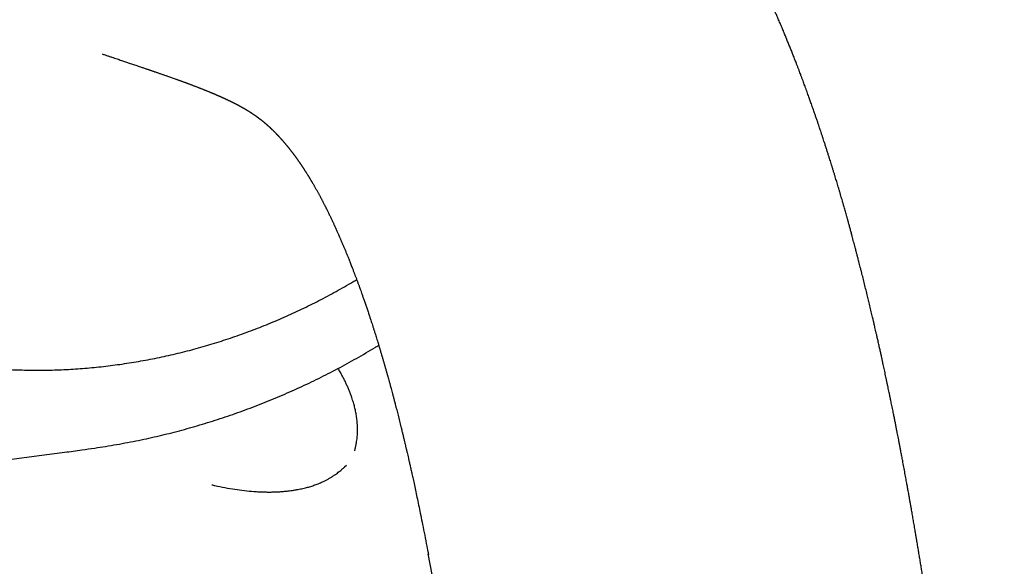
# Model space of a CAD drawing. Header units: millimetres. Extents: x 8 to 1080, y 12 to 906.
# Tile 33 of 76: x 714 to 745, y 473 to 490. Entities that reach past the tile are written whole.
import ezdxf

# ---------------------------------------------------------------- set-up
doc = ezdxf.new("R2010")
doc.units = ezdxf.units.MM

msp = doc.modelspace()

# ---------------------------------------------------------------- linework, layer by layer
at = {"color": 7, "linetype": 'Continuous', "lineweight": 30}
for p, q in [((724.293, 476.266), (724.312, 476.346)), ((723.975, 475.763), (724.034, 475.817))]:
    msp.add_line(p, q, dxfattribs=at)
for points, knots in [([(734.829, 498.442), (734.834, 498.496), (734.846, 498.651), (734.863, 498.908), (734.879, 499.212), (734.89, 499.516), (734.897, 499.82), (734.899, 500.124), (734.896, 500.427), (734.889, 500.729), (734.877, 501.031), (734.861, 501.333), (734.84, 501.634), (734.815, 501.934), (734.785, 502.233), (734.75, 502.531), (734.711, 502.829), (734.668, 503.125), (734.619, 503.42), (734.567, 503.714), (734.51, 504.007), (734.448, 504.298), (734.382, 504.588), (734.312, 504.877), (734.237, 505.164), (734.157, 505.449), (734.074, 505.733), (733.986, 506.015), (733.893, 506.295), (733.796, 506.573), (733.695, 506.85), (733.59, 507.124), (733.48, 507.396), (733.367, 507.666), (733.249, 507.934), (733.126, 508.2), (733, 508.463), (732.869, 508.724), (732.735, 508.983), (732.596, 509.239), (732.454, 509.492), (732.307, 509.743), (732.157, 509.991), (732.002, 510.236), (731.844, 510.479), (731.682, 510.718), (731.516, 510.955), (731.346, 511.189), (731.172, 511.419), (730.995, 511.647), (730.815, 511.871), (730.63, 512.092), (730.442, 512.31), (730.251, 512.525), (730.056, 512.736), (729.858, 512.944), (729.656, 513.148), (729.451, 513.349), (729.243, 513.546), (729.032, 513.74), (728.817, 513.93), (728.6, 514.116), (728.379, 514.299), (728.155, 514.478), (727.929, 514.653), (727.699, 514.824), (727.467, 514.991), (727.231, 515.154), (726.994, 515.314), (726.753, 515.469), (726.51, 515.62), (726.264, 515.767), (726.016, 515.91), (725.765, 516.049), (725.512, 516.183), (725.256, 516.314), (724.999, 516.44), (724.739, 516.562), (724.477, 516.679), (724.213, 516.792), (723.947, 516.901), (723.679, 517.005), (723.409, 517.105), (723.137, 517.2), (722.864, 517.291), (722.588, 517.378), (722.312, 517.46), (722.033, 517.537), (721.753, 517.61), (721.472, 517.678), (721.189, 517.742), (720.905, 517.801), (720.62, 517.855), (720.334, 517.905), (720.047, 517.95), (719.758, 517.991), (719.469, 518.026), (719.178, 518.057), (718.887, 518.084), (718.596, 518.106), (718.303, 518.123), (718.01, 518.135), (717.716, 518.143), (717.422, 518.146), (717.128, 518.144), (716.833, 518.137), (716.538, 518.126), (716.243, 518.11), (715.948, 518.09), (715.652, 518.064), (715.357, 518.034), (715.062, 518), (714.767, 517.96), (714.472, 517.916), (714.178, 517.868), (713.884, 517.814), (713.59, 517.756), (713.297, 517.694), (713.004, 517.627), (712.713, 517.555), (712.422, 517.479), (712.131, 517.398), (711.842, 517.312), (711.553, 517.222), (711.266, 517.128), (710.98, 517.029), (710.695, 516.926), (710.411, 516.818), (710.128, 516.706), (709.847, 516.59), (709.567, 516.469), (709.288, 516.344), (709.012, 516.214), (708.736, 516.081), (708.463, 515.943), (708.191, 515.801), (707.921, 515.654), (707.653, 515.504), (707.387, 515.35), (707.123, 515.191), (706.861, 515.029), (706.601, 514.862), (706.344, 514.692), (706.088, 514.518), (705.835, 514.34), (705.585, 514.158), (705.337, 513.972), (705.091, 513.783), (704.848, 513.59), (704.607, 513.393), (704.37, 513.193), (704.135, 512.989), (703.902, 512.782), (703.673, 512.571), (703.446, 512.357), (703.223, 512.14), (703.002, 511.92), (702.785, 511.696), (702.571, 511.469), (702.36, 511.239), (702.152, 511.005), (701.947, 510.769), (701.746, 510.53), (701.548, 510.288), (701.353, 510.043), (701.162, 509.796), (700.974, 509.546), (700.79, 509.293), (700.61, 509.037), (700.433, 508.779), (700.26, 508.519), (700.091, 508.256), (699.925, 507.99), (699.763, 507.723), (699.605, 507.453), (699.451, 507.181), (699.301, 506.907), (699.155, 506.631), (699.013, 506.353), (698.875, 506.073), (698.741, 505.792), (698.611, 505.508), (698.485, 505.223), (698.363, 504.936), (698.245, 504.648), (698.132, 504.358), (698.023, 504.067), (697.918, 503.775), (697.817, 503.481), (697.721, 503.186), (697.629, 502.89), (697.542, 502.593), (697.458, 502.295), (697.38, 501.996), (697.305, 501.696), (697.235, 501.395), (697.17, 501.094), (697.109, 500.792), (697.052, 500.489), (697, 500.186), (696.953, 499.883), (696.91, 499.579), (696.871, 499.275), (696.837, 498.971), (696.808, 498.666), (696.783, 498.362), (696.763, 498.058), (696.747, 497.753), (696.736, 497.449), (696.729, 497.146), (696.727, 496.842), (696.73, 496.539), (696.737, 496.236), (696.749, 495.934), (696.765, 495.633), (696.786, 495.332), (696.811, 495.032), (696.841, 494.733), (696.875, 494.434), (696.915, 494.137), (696.958, 493.841), (697.006, 493.546), (697.059, 493.252), (697.116, 492.959), (697.177, 492.668), (697.243, 492.378), (697.314, 492.089), (697.389, 491.802), (697.468, 491.517), (697.552, 491.233), (697.64, 490.951), (697.732, 490.671), (697.829, 490.392), (697.93, 490.116), (698.036, 489.842), (698.145, 489.569), (698.259, 489.299), (698.377, 489.031), (698.499, 488.766), (698.626, 488.502), (698.756, 488.241), (698.891, 487.983), (699.029, 487.727), (699.172, 487.473), (699.318, 487.223), (699.469, 486.975), (699.623, 486.729), (699.782, 486.487), (699.944, 486.247), (700.11, 486.011), (700.28, 485.777), (700.453, 485.546), (700.63, 485.319), (700.811, 485.094), (700.995, 484.873), (701.183, 484.655), (701.375, 484.441), (701.569, 484.229), (701.768, 484.022), (701.969, 483.817), (702.174, 483.616), (702.382, 483.419), (702.594, 483.225), (702.808, 483.035), (703.026, 482.849), (703.246, 482.666), (703.47, 482.488), (703.697, 482.313), (703.926, 482.142), (704.159, 481.974), (704.394, 481.811), (704.632, 481.652), (704.872, 481.497), (705.116, 481.345), (705.361, 481.198), (705.61, 481.055), (705.86, 480.917), (706.114, 480.782), (706.369, 480.652), (706.627, 480.526), (706.886, 480.404), (707.148, 480.286), (707.413, 480.173), (707.679, 480.065), (707.947, 479.96), (708.217, 479.86), (708.488, 479.765), (708.762, 479.674), (709.037, 479.588), (709.314, 479.506), (709.592, 479.428), (709.872, 479.356), (710.153, 479.287), (710.436, 479.224), (710.72, 479.165), (711.005, 479.11), (711.291, 479.06), (711.579, 479.015), (711.867, 478.975), (712.157, 478.939), (712.447, 478.908), (712.738, 478.881), (713.03, 478.86), (713.322, 478.843), (713.615, 478.83), (713.909, 478.823), (714.203, 478.82), (714.497, 478.821), (714.792, 478.828), (715.087, 478.839), (715.382, 478.855), (715.678, 478.876), (715.973, 478.901), (716.268, 478.931), (716.563, 478.966), (716.858, 479.005), (717.153, 479.049), (717.448, 479.098), (717.742, 479.151), (718.035, 479.209), (718.328, 479.271), (718.621, 479.338), (718.913, 479.41), (719.204, 479.487), (719.494, 479.567), (719.783, 479.653), (720.072, 479.743), (720.359, 479.837), (720.646, 479.936), (720.931, 480.039), (721.215, 480.147), (721.497, 480.259), (721.779, 480.376), (722.059, 480.496), (722.337, 480.622), (722.614, 480.751), (722.889, 480.885), (723.162, 481.022), (723.434, 481.165), (723.704, 481.311), (723.972, 481.461), (724.189, 481.587), (724.316, 481.663), (724.356, 481.687)], [0, 0, 0, 0, 0.001566, 0.004511, 0.007455, 0.010399, 0.013344, 0.016288, 0.019232, 0.022176, 0.025119, 0.028063, 0.031007, 0.03395, 0.036893, 0.039836, 0.042779, 0.045722, 0.048665, 0.051608, 0.05455, 0.057492, 0.060435, 0.063377, 0.066318, 0.06926, 0.072202, 0.075143, 0.078084, 0.081025, 0.083966, 0.086907, 0.089848, 0.092788, 0.095728, 0.098668, 0.101608, 0.104548, 0.107488, 0.110427, 0.113366, 0.116305, 0.119244, 0.122183, 0.125122, 0.12806, 0.130999, 0.133937, 0.136875, 0.139813, 0.142751, 0.145688, 0.148626, 0.151564, 0.154501, 0.157438, 0.160375, 0.163313, 0.16625, 0.169187, 0.172123, 0.17506, 0.177997, 0.180934, 0.183871, 0.186807, 0.189744, 0.192681, 0.195617, 0.198554, 0.20149, 0.204427, 0.207364, 0.210301, 0.213237, 0.216174, 0.219111, 0.222048, 0.224985, 0.227922, 0.230859, 0.233796, 0.236734, 0.239671, 0.242609, 0.245547, 0.248484, 0.251422, 0.25436, 0.257298, 0.260237, 0.263175, 0.266114, 0.269053, 0.271991, 0.274931, 0.27787, 0.280809, 0.283749, 0.286688, 0.289628, 0.292568, 0.295508, 0.298449, 0.301389, 0.30433, 0.307271, 0.310212, 0.313153, 0.316094, 0.319035, 0.321977, 0.324919, 0.327861, 0.330803, 0.333745, 0.336687, 0.33963, 0.342572, 0.345515, 0.348458, 0.351401, 0.354344, 0.357287, 0.360231, 0.363174, 0.366118, 0.369062, 0.372006, 0.37495, 0.377894, 0.380838, 0.383782, 0.386727, 0.389671, 0.392616, 0.39556, 0.398505, 0.40145, 0.404395, 0.40734, 0.410285, 0.41323, 0.416175, 0.41912, 0.422065, 0.425011, 0.427956, 0.430902, 0.433847, 0.436793, 0.439738, 0.442684, 0.445629, 0.448575, 0.451521, 0.454466, 0.457412, 0.460358, 0.463304, 0.46625, 0.469196, 0.472142, 0.475087, 0.478033, 0.480979, 0.483925, 0.486871, 0.489817, 0.492763, 0.495709, 0.498655, 0.501601, 0.504547, 0.507493, 0.510439, 0.513385, 0.516331, 0.519277, 0.522223, 0.525168, 0.528114, 0.53106, 0.534006, 0.536952, 0.539897, 0.542843, 0.545789, 0.548734, 0.55168, 0.554626, 0.557571, 0.560517, 0.563462, 0.566407, 0.569353, 0.572298, 0.575243, 0.578188, 0.581133, 0.584078, 0.587023, 0.589968, 0.592913, 0.595857, 0.598802, 0.601747, 0.604691, 0.607635, 0.610579, 0.613524, 0.616467, 0.619411, 0.622355, 0.625299, 0.628242, 0.631186, 0.634129, 0.637072, 0.640015, 0.642958, 0.645901, 0.648843, 0.651786, 0.654728, 0.65767, 0.660612, 0.663554, 0.666496, 0.669437, 0.672379, 0.67532, 0.678261, 0.681202, 0.684143, 0.687083, 0.690024, 0.692964, 0.695904, 0.698844, 0.701784, 0.704723, 0.707663, 0.710602, 0.713541, 0.71648, 0.719419, 0.722358, 0.725296, 0.728234, 0.731173, 0.734111, 0.737049, 0.739987, 0.742924, 0.745862, 0.748799, 0.751737, 0.754674, 0.757611, 0.760548, 0.763485, 0.766422, 0.769359, 0.772296, 0.775233, 0.77817, 0.781106, 0.784043, 0.78698, 0.789916, 0.792853, 0.79579, 0.798726, 0.801663, 0.8046, 0.807536, 0.810473, 0.81341, 0.816347, 0.819284, 0.822221, 0.825158, 0.828095, 0.831032, 0.83397, 0.836907, 0.839845, 0.842782, 0.84572, 0.848658, 0.851596, 0.854534, 0.857473, 0.860411, 0.86335, 0.866288, 0.869227, 0.872166, 0.875105, 0.878045, 0.880984, 0.883924, 0.886864, 0.889804, 0.892744, 0.895684, 0.898625, 0.901565, 0.904506, 0.907447, 0.910388, 0.91333, 0.916271, 0.919213, 0.922154, 0.925096, 0.928038, 0.930981, 0.933923, 0.936865, 0.939808, 0.942751, 0.945694, 0.948637, 0.95158, 0.954523, 0.957467, 0.96041, 0.963354, 0.966298, 0.969241, 0.972185, 0.97513, 0.978074, 0.981018, 0.983962, 0.986907, 0.989851, 0.992796, 0.995741, 0.998686, 1, 1, 1, 1]), ([(740.048, 483.06), (740.042, 483.085), (740.025, 483.146), (739.997, 483.248), (739.966, 483.362), (739.935, 483.475), (739.905, 483.582), (739.878, 483.678), (739.854, 483.763), (739.832, 483.839), (739.811, 483.914), (739.788, 483.995), (739.763, 484.083), (739.737, 484.172), (739.712, 484.258), (739.687, 484.344), (739.66, 484.433), (739.633, 484.527), (739.606, 484.618), (739.58, 484.704), (739.556, 484.783), (739.533, 484.86), (739.509, 484.941), (739.481, 485.03), (739.452, 485.124), (739.423, 485.219), (739.395, 485.312), (739.368, 485.398), (739.343, 485.476), (739.318, 485.557), (739.29, 485.645), (739.257, 485.748), (739.222, 485.857), (739.187, 485.965), (739.154, 486.065), (739.124, 486.158), (739.094, 486.248), (739.065, 486.337), (739.038, 486.418), (739.012, 486.494), (738.984, 486.576), (738.953, 486.67), (738.917, 486.775), (738.881, 486.88), (738.849, 486.972), (738.82, 487.055), (738.794, 487.13), (738.767, 487.206), (738.741, 487.279), (738.718, 487.345), (738.696, 487.407), (738.672, 487.473), (738.645, 487.547), (738.616, 487.627), (738.586, 487.71), (738.557, 487.789), (738.53, 487.863), (738.503, 487.937), (738.473, 488.018), (738.44, 488.104), (738.409, 488.188), (738.378, 488.27), (738.346, 488.352), (738.313, 488.439), (738.276, 488.536), (738.232, 488.648), (738.183, 488.773), (738.132, 488.901), (738.081, 489.03), (738.03, 489.157), (737.979, 489.281), (737.93, 489.4), (737.879, 489.524), (737.823, 489.658), (737.764, 489.798), (737.703, 489.938), (737.649, 490.064), (737.601, 490.174), (737.558, 490.271), (737.517, 490.364), (737.475, 490.457), (737.431, 490.555), (737.39, 490.645), (737.353, 490.726), (737.319, 490.799), (737.283, 490.877), (737.246, 490.956), (737.212, 491.029), (737.181, 491.093), (737.154, 491.151), (737.105, 491.252), (737.035, 491.397), (736.967, 491.535), (736.924, 491.622), (736.903, 491.664), (736.88, 491.711), (736.854, 491.763), (736.825, 491.819), (736.796, 491.876), (736.769, 491.93), (736.734, 491.998), (736.686, 492.091), (736.625, 492.207), (736.563, 492.325), (736.502, 492.438), (736.454, 492.528), (736.416, 492.598), (736.389, 492.647), (736.362, 492.697), (736.335, 492.746), (736.31, 492.791), (736.288, 492.83), (736.269, 492.864), (736.25, 492.899), (736.227, 492.939), (736.201, 492.986), (736.173, 493.034), (736.147, 493.081), (736.122, 493.124), (736.092, 493.177), (736.056, 493.239), (736.015, 493.309), (735.976, 493.376), (735.938, 493.44), (735.9, 493.505), (735.863, 493.567), (735.829, 493.624), (735.799, 493.674), (735.769, 493.723), (735.737, 493.775), (735.704, 493.829), (735.673, 493.88), (735.645, 493.924), (735.623, 493.961), (735.6, 493.997), (735.575, 494.036), (735.547, 494.082), (735.508, 494.144), (735.461, 494.217), (735.411, 494.295), (735.367, 494.363), (735.327, 494.425), (735.288, 494.485), (735.243, 494.552), (735.191, 494.631), (735.133, 494.717), (735.071, 494.809), (735.01, 494.899), (734.95, 494.985), (734.886, 495.077), (734.819, 495.172), (734.76, 495.256), (734.718, 495.315), (734.689, 495.354), (734.663, 495.391), (734.642, 495.42), (734.627, 495.44), (734.617, 495.454), (734.607, 495.467), (734.594, 495.485), (734.575, 495.512), (734.553, 495.541), (734.532, 495.569), (734.513, 495.595), (734.493, 495.622), (734.469, 495.654), (734.445, 495.687), (734.414, 495.728), (734.374, 495.78), (734.327, 495.842), (734.288, 495.893), (734.258, 495.932), (734.233, 495.965), (734.206, 495.999), (734.181, 496.032), (734.16, 496.058), (734.14, 496.084), (734.118, 496.112), (734.093, 496.143), (734.068, 496.175), (734.046, 496.203), (734.026, 496.228), (734.009, 496.248), (733.994, 496.267), (733.977, 496.289), (733.956, 496.315), (733.935, 496.341), (733.917, 496.363), (733.901, 496.383), (733.884, 496.404), (733.863, 496.429), (733.839, 496.458), (733.817, 496.485), (733.796, 496.51), (733.777, 496.533), (733.757, 496.557), (733.736, 496.583), (733.712, 496.61), (733.683, 496.645), (733.646, 496.69), (733.598, 496.746), (733.548, 496.804), (733.498, 496.862), (733.453, 496.914), (733.413, 496.96), (733.378, 496.999), (733.345, 497.036), (733.31, 497.075), (733.278, 497.111), (733.248, 497.144), (733.218, 497.178), (733.186, 497.213), (733.156, 497.246), (733.128, 497.277), (733.098, 497.31), (733.068, 497.342), (733.041, 497.372), (733.019, 497.394), (733.002, 497.413), (732.985, 497.431), (732.962, 497.455), (732.935, 497.485), (732.905, 497.516), (732.879, 497.544), (732.853, 497.571), (732.823, 497.602), (732.795, 497.632), (732.769, 497.658), (732.75, 497.678), (732.734, 497.694), (732.719, 497.71), (732.702, 497.727), (732.682, 497.747), (732.662, 497.768), (732.644, 497.786), (732.628, 497.802), (732.611, 497.819), (732.593, 497.838), (732.571, 497.86), (732.544, 497.886), (732.516, 497.915), (732.489, 497.941), (732.468, 497.962), (732.45, 497.98), (732.431, 497.999), (732.409, 498.02), (732.388, 498.041), (732.368, 498.061), (732.35, 498.078), (732.332, 498.095), (732.313, 498.114), (732.281, 498.144), (732.238, 498.186), (732.188, 498.233), (732.139, 498.28), (732.097, 498.319), (732.059, 498.354), (732.027, 498.384), (731.992, 498.417), (731.957, 498.448), (731.928, 498.475), (731.907, 498.494), (731.887, 498.512), (731.863, 498.534), (731.834, 498.56), (731.803, 498.588), (731.776, 498.612), (731.753, 498.633), (731.734, 498.65), (731.717, 498.664), (731.7, 498.68), (731.678, 498.699), (731.655, 498.719), (731.632, 498.74), (731.605, 498.763), (731.572, 498.792), (731.536, 498.823), (731.503, 498.852), (731.473, 498.878), (731.438, 498.907), (731.396, 498.943), (731.348, 498.984), (731.298, 499.025), (731.246, 499.069), (731.187, 499.117), (731.121, 499.172), (731.053, 499.226), (730.99, 499.277), (730.935, 499.321), (730.881, 499.363), (730.828, 499.406), (730.772, 499.449), (730.713, 499.495), (730.649, 499.544), (730.583, 499.594), (730.521, 499.641), (730.462, 499.684), (730.408, 499.725), (730.356, 499.764), (730.299, 499.805), (730.236, 499.851), (730.169, 499.899), (730.107, 499.943), (730.053, 499.981), (730.004, 500.016), (729.957, 500.049), (729.909, 500.082), (729.857, 500.118), (729.8, 500.157), (729.739, 500.199), (729.68, 500.239), (729.625, 500.275), (729.574, 500.309), (729.523, 500.343), (729.469, 500.379), (729.414, 500.414), (729.361, 500.449), (729.311, 500.481), (729.265, 500.511), (729.222, 500.538), (729.179, 500.565), (729.134, 500.594), (729.086, 500.624), (729.036, 500.655), (728.983, 500.688), (728.93, 500.721), (728.876, 500.754), (728.833, 500.78), (728.796, 500.802), (728.764, 500.822), (728.727, 500.844), (728.69, 500.866), (728.642, 500.894), (728.589, 500.926), (728.522, 500.965), (728.449, 501.008), (728.374, 501.051), (728.304, 501.091), (728.237, 501.129), (728.166, 501.169), (728.101, 501.206), (728.047, 501.236), (728.008, 501.258), (727.971, 501.278), (727.932, 501.299), (727.89, 501.322), (727.846, 501.346), (727.802, 501.37), (727.761, 501.392), (727.717, 501.416), (727.668, 501.442), (727.609, 501.473), (727.547, 501.506), (727.488, 501.537), (727.443, 501.56), (727.41, 501.578), (727.385, 501.591), (727.356, 501.605), (727.324, 501.622), (727.291, 501.639), (727.258, 501.655), (727.229, 501.67), (727.203, 501.684), (727.179, 501.696), (727.157, 501.707), (727.136, 501.718), (727.113, 501.729), (727.086, 501.743), (727.054, 501.759), (727.018, 501.776), (726.983, 501.794), (726.952, 501.809), (726.922, 501.824), (726.888, 501.841), (726.847, 501.861), (726.804, 501.882), (726.76, 501.903), (726.718, 501.923), (726.68, 501.942), (726.649, 501.956), (726.621, 501.97), (726.593, 501.983), (726.562, 501.998), (726.529, 502.014), (726.497, 502.028), (726.471, 502.041), (726.449, 502.051), (726.426, 502.062), (726.397, 502.075), (726.361, 502.092), (726.319, 502.111), (726.271, 502.134), (726.223, 502.156), (726.179, 502.176), (726.143, 502.192), (726.113, 502.206), (726.086, 502.218), (726.059, 502.231), (726.016, 502.25), (725.965, 502.273), (725.908, 502.298), (725.857, 502.321), (725.806, 502.343), (725.755, 502.365), (725.708, 502.386), (725.666, 502.404), (725.626, 502.422), (725.586, 502.439), (725.543, 502.457), (725.498, 502.477), (725.454, 502.496), (725.413, 502.513), (725.371, 502.531), (725.331, 502.548), (725.293, 502.564), (725.258, 502.578), (725.225, 502.592), (725.196, 502.604), (725.172, 502.614), (725.151, 502.623), (725.131, 502.631), (725.107, 502.641), (725.079, 502.653), (725.048, 502.666), (725.021, 502.677), (725.006, 502.683), (725.001, 502.685)], [0, 0, 0, 0, 0.002272, 0.005546, 0.009181, 0.012628, 0.01587, 0.01893, 0.021432, 0.02369, 0.025855, 0.028339, 0.031154, 0.033945, 0.036551, 0.039069, 0.041903, 0.044881, 0.047734, 0.050429, 0.052877, 0.055123, 0.057599, 0.060466, 0.063505, 0.06649, 0.069422, 0.072208, 0.074676, 0.076859, 0.079812, 0.083123, 0.086663, 0.090224, 0.093471, 0.096227, 0.099204, 0.102187, 0.104789, 0.107074, 0.109542, 0.112774, 0.116231, 0.119758, 0.123009, 0.125345, 0.127822, 0.130422, 0.132857, 0.135014, 0.136958, 0.139049, 0.141578, 0.144266, 0.14709, 0.149814, 0.1522, 0.154509, 0.15723, 0.16033, 0.163225, 0.165728, 0.168652, 0.171565, 0.174496, 0.178563, 0.183058, 0.187347, 0.191768, 0.196342, 0.200587, 0.204614, 0.208844, 0.213507, 0.218725, 0.223651, 0.228433, 0.232124, 0.235483, 0.238793, 0.242111, 0.245614, 0.249404, 0.251837, 0.254445, 0.25736, 0.260398, 0.263084, 0.265399, 0.267475, 0.269501, 0.276604, 0.283609, 0.284963, 0.286493, 0.288261, 0.290267, 0.292432, 0.294612, 0.296756, 0.298589, 0.302489, 0.307389, 0.31196, 0.316208, 0.320664, 0.322513, 0.324428, 0.32641, 0.328439, 0.330263, 0.331807, 0.333102, 0.33435, 0.33596, 0.337928, 0.339939, 0.341801, 0.343523, 0.345149, 0.34825, 0.351068, 0.353765, 0.356372, 0.358984, 0.361841, 0.364019, 0.366084, 0.368054, 0.370181, 0.372518, 0.37492, 0.376609, 0.378114, 0.379519, 0.381182, 0.383145, 0.385302, 0.389134, 0.392525, 0.395322, 0.397959, 0.400569, 0.403172, 0.406839, 0.410872, 0.414643, 0.418981, 0.422941, 0.426274, 0.431445, 0.435851, 0.43765, 0.439512, 0.441311, 0.442783, 0.443537, 0.444158, 0.444678, 0.445465, 0.446626, 0.448371, 0.449604, 0.45059, 0.451898, 0.453522, 0.455099, 0.456472, 0.459337, 0.462504, 0.465291, 0.466613, 0.468178, 0.469983, 0.471627, 0.472871, 0.473869, 0.475302, 0.476963, 0.478491, 0.479883, 0.481106, 0.482125, 0.482912, 0.483936, 0.485301, 0.486727, 0.487812, 0.488619, 0.489628, 0.490938, 0.492467, 0.493865, 0.495092, 0.49616, 0.497391, 0.498646, 0.500047, 0.501614, 0.50396, 0.506797, 0.510205, 0.512889, 0.515722, 0.518335, 0.519964, 0.521865, 0.524148, 0.526126, 0.527528, 0.529409, 0.531491, 0.533133, 0.534692, 0.536376, 0.538438, 0.539883, 0.541134, 0.54214, 0.542957, 0.544025, 0.546082, 0.547792, 0.549191, 0.550627, 0.552284, 0.554276, 0.555578, 0.556695, 0.55761, 0.558348, 0.559273, 0.56048, 0.561751, 0.562772, 0.563543, 0.564533, 0.565594, 0.566752, 0.568244, 0.570127, 0.571608, 0.572812, 0.573725, 0.57475, 0.576047, 0.577395, 0.578448, 0.579446, 0.58041, 0.581491, 0.582729, 0.585788, 0.588803, 0.591191, 0.594089, 0.595902, 0.597503, 0.599482, 0.601869, 0.603292, 0.604421, 0.605385, 0.606605, 0.608492, 0.610225, 0.611743, 0.613047, 0.614135, 0.614872, 0.615831, 0.617089, 0.61849, 0.619656, 0.621028, 0.622934, 0.625133, 0.627007, 0.628574, 0.630078, 0.632783, 0.635498, 0.638213, 0.640953, 0.644171, 0.647924, 0.652006, 0.655385, 0.658285, 0.661231, 0.664189, 0.667187, 0.670397, 0.674023, 0.677701, 0.681244, 0.684347, 0.687308, 0.690189, 0.693065, 0.696665, 0.700627, 0.704019, 0.706968, 0.70957, 0.712159, 0.714731, 0.717451, 0.720777, 0.724267, 0.727601, 0.730594, 0.733323, 0.736061, 0.739081, 0.742366, 0.745225, 0.748066, 0.750638, 0.752976, 0.755297, 0.757766, 0.760536, 0.763369, 0.766138, 0.769541, 0.772399, 0.775285, 0.776804, 0.778629, 0.780764, 0.783034, 0.785011, 0.788805, 0.792175, 0.796515, 0.801181, 0.805068, 0.808508, 0.81269, 0.817214, 0.819687, 0.821939, 0.823934, 0.826064, 0.828559, 0.831151, 0.83368, 0.836127, 0.838335, 0.841168, 0.844658, 0.848458, 0.851894, 0.85493, 0.856207, 0.857618, 0.859295, 0.861237, 0.863252, 0.865033, 0.866826, 0.8683, 0.86966, 0.870986, 0.87214, 0.873386, 0.87495, 0.876835, 0.879039, 0.881168, 0.882968, 0.884437, 0.886507, 0.88892, 0.891539, 0.894131, 0.896677, 0.898922, 0.900789, 0.902162, 0.903797, 0.905693, 0.907788, 0.909656, 0.911213, 0.912461, 0.913502, 0.915357, 0.917478, 0.919914, 0.922796, 0.926131, 0.928521, 0.930652, 0.93242, 0.933875, 0.9355, 0.937414, 0.941481, 0.944746, 0.947571, 0.950717, 0.954041, 0.956679, 0.959248, 0.961645, 0.963968, 0.966577, 0.969478, 0.972218, 0.974637, 0.977055, 0.979865, 0.981918, 0.984133, 0.98621, 0.987996, 0.989489, 0.990691, 0.991838, 0.993293, 0.995057, 0.997118, 0.999087, 1, 1, 1, 1]), ([(716.303, 488.825), (716.305, 488.824), (716.342, 488.811), (716.412, 488.788), (716.509, 488.755), (716.601, 488.724), (716.687, 488.696), (716.787, 488.662), (716.902, 488.623), (717.031, 488.58), (717.137, 488.544), (717.222, 488.515), (717.291, 488.492), (717.361, 488.469), (717.433, 488.444), (717.5, 488.422), (717.559, 488.402), (717.609, 488.385), (717.657, 488.368), (717.7, 488.353), (717.74, 488.34), (717.775, 488.328), (717.807, 488.317), (717.841, 488.305), (717.879, 488.293), (717.919, 488.279), (717.961, 488.264), (718.005, 488.249), (718.049, 488.234), (718.093, 488.219), (718.137, 488.204), (718.182, 488.188), (718.229, 488.172), (718.275, 488.156), (718.32, 488.14), (718.391, 488.116), (718.487, 488.082), (718.579, 488.049), (718.643, 488.026), (718.679, 488.013), (718.714, 488.001), (718.749, 487.988), (718.785, 487.975), (718.821, 487.962), (718.858, 487.949), (718.892, 487.936), (718.925, 487.924), (718.954, 487.913), (718.981, 487.903), (719.008, 487.893), (719.037, 487.883), (719.069, 487.87), (719.104, 487.857), (719.138, 487.845), (719.168, 487.833), (719.197, 487.822), (719.227, 487.811), (719.259, 487.799), (719.293, 487.785), (719.328, 487.772), (719.361, 487.759), (719.391, 487.747), (719.421, 487.736), (719.451, 487.724), (719.481, 487.712), (719.51, 487.7), (719.538, 487.689), (719.568, 487.677), (719.599, 487.664), (719.631, 487.652), (719.662, 487.639), (719.69, 487.627), (719.717, 487.616), (719.743, 487.605), (719.765, 487.596), (719.783, 487.589), (719.796, 487.583), (719.81, 487.577), (719.823, 487.572), (719.841, 487.564), (719.863, 487.555), (719.888, 487.544), (719.91, 487.534), (719.932, 487.525), (719.952, 487.516), (719.971, 487.508), (719.989, 487.5), (720.005, 487.493), (720.022, 487.486), (720.04, 487.478), (720.059, 487.469), (720.078, 487.461), (720.097, 487.452), (720.113, 487.445), (720.128, 487.438), (720.142, 487.432), (720.157, 487.425), (720.174, 487.417), (720.191, 487.409), (720.208, 487.401), (720.226, 487.393), (720.244, 487.385), (720.262, 487.376), (720.281, 487.367), (720.301, 487.358), (720.322, 487.348), (720.341, 487.339), (720.357, 487.331), (720.371, 487.325), (720.383, 487.319), (720.396, 487.312), (720.41, 487.305), (720.425, 487.298), (720.439, 487.291), (720.452, 487.285), (720.463, 487.279), (720.475, 487.273), (720.487, 487.267), (720.502, 487.26), (720.52, 487.251), (720.539, 487.24), (720.555, 487.232), (720.567, 487.226), (720.576, 487.221), (720.586, 487.216), (720.597, 487.211), (720.607, 487.205), (720.615, 487.201), (720.622, 487.197), (720.628, 487.194), (720.633, 487.191), (720.64, 487.187), (720.65, 487.182), (720.66, 487.177), (720.671, 487.171), (720.681, 487.165), (720.69, 487.16), (720.701, 487.154), (720.714, 487.147), (720.727, 487.14), (720.74, 487.133), (720.751, 487.126), (720.761, 487.121), (720.77, 487.116), (720.779, 487.11), (720.79, 487.104), (720.801, 487.098), (720.811, 487.092), (720.821, 487.086), (720.832, 487.08), (720.843, 487.073), (720.852, 487.067), (720.86, 487.063), (720.866, 487.059), (720.872, 487.056), (720.878, 487.052), (720.885, 487.048), (720.893, 487.043), (720.9, 487.039), (720.906, 487.035), (720.911, 487.032), (720.916, 487.029), (720.921, 487.026), (720.927, 487.022), (720.932, 487.019), (720.938, 487.015), (720.945, 487.011), (720.953, 487.006), (720.961, 487.001), (720.968, 486.996), (720.975, 486.992), (720.98, 486.988), (720.986, 486.985), (720.993, 486.98), (721, 486.976), (721.008, 486.971), (721.014, 486.967), (721.02, 486.963), (721.025, 486.959), (721.032, 486.955), (721.04, 486.95), (721.048, 486.944), (721.057, 486.938), (721.066, 486.932), (721.075, 486.926), (721.082, 486.921), (721.089, 486.917), (721.095, 486.912), (721.103, 486.907), (721.111, 486.901), (721.119, 486.896), (721.126, 486.891), (721.133, 486.886), (721.139, 486.882), (721.145, 486.877), (721.153, 486.872), (721.163, 486.865), (721.174, 486.857), (721.184, 486.85), (721.192, 486.844), (721.198, 486.84), (721.204, 486.835), (721.21, 486.83), (721.217, 486.825), (721.224, 486.82), (721.231, 486.815), (721.238, 486.81), (721.244, 486.806), (721.249, 486.801), (721.255, 486.797), (721.262, 486.791), (721.271, 486.785), (721.281, 486.777), (721.29, 486.771), (721.297, 486.765), (721.304, 486.76), (721.31, 486.755), (721.315, 486.751), (721.32, 486.747), (721.326, 486.742), (721.334, 486.736), (721.343, 486.729), (721.351, 486.722), (721.358, 486.717), (721.364, 486.712), (721.371, 486.706), (721.38, 486.699), (721.39, 486.691), (721.399, 486.683), (721.408, 486.676), (721.415, 486.67), (721.423, 486.663), (721.433, 486.655), (721.444, 486.646), (721.454, 486.637), (721.464, 486.629), (721.472, 486.622), (721.479, 486.616), (721.485, 486.61), (721.492, 486.605), (721.499, 486.598), (721.507, 486.592), (721.515, 486.584), (721.524, 486.577), (721.531, 486.57), (721.538, 486.564), (721.545, 486.558), (721.552, 486.551), (721.561, 486.543), (721.57, 486.535), (721.577, 486.529), (721.583, 486.523), (721.589, 486.518), (721.595, 486.513), (721.601, 486.507), (721.61, 486.499), (721.619, 486.49), (721.63, 486.48), (721.641, 486.469), (721.652, 486.459), (721.661, 486.451), (721.67, 486.443), (721.68, 486.433), (721.692, 486.421), (721.703, 486.41), (721.714, 486.4), (721.722, 486.391), (721.73, 486.384), (721.737, 486.377), (721.746, 486.368), (721.756, 486.358), (721.766, 486.347), (721.777, 486.337), (721.786, 486.327), (721.795, 486.318), (721.803, 486.31), (721.81, 486.303), (721.817, 486.296), (721.825, 486.287), (721.834, 486.277), (721.844, 486.267), (721.853, 486.258), (721.86, 486.251), (721.867, 486.243), (721.874, 486.235), (721.885, 486.224), (721.897, 486.211), (721.908, 486.199), (721.917, 486.189), (721.926, 486.179), (721.936, 486.168), (721.946, 486.157), (721.957, 486.145), (721.967, 486.133), (721.979, 486.121), (721.989, 486.109), (721.998, 486.099), (722.006, 486.09), (722.014, 486.08), (722.025, 486.068), (722.037, 486.054), (722.049, 486.041), (722.059, 486.029), (722.068, 486.018), (722.077, 486.008), (722.087, 485.996), (722.099, 485.981), (722.114, 485.964), (722.129, 485.946), (722.142, 485.929), (722.153, 485.916), (722.164, 485.903), (722.176, 485.888), (722.19, 485.871), (722.203, 485.855), (722.215, 485.839), (722.228, 485.823), (722.244, 485.803), (722.259, 485.784), (722.275, 485.764), (722.289, 485.746), (722.301, 485.729), (722.31, 485.717), (722.318, 485.707), (722.326, 485.697), (722.336, 485.684), (722.347, 485.669), (722.359, 485.653), (722.369, 485.639), (722.377, 485.629), (722.385, 485.618), (722.394, 485.606), (722.404, 485.592), (722.416, 485.576), (722.428, 485.558), (722.442, 485.54), (722.455, 485.521), (722.467, 485.505), (722.477, 485.491), (722.485, 485.479), (722.495, 485.465), (722.507, 485.448), (722.521, 485.428), (722.535, 485.408), (722.549, 485.387), (722.563, 485.368), (722.576, 485.349), (722.59, 485.327), (722.604, 485.306), (722.616, 485.289), (722.626, 485.275), (722.634, 485.262), (722.643, 485.248), (722.654, 485.232), (722.667, 485.212), (722.682, 485.189), (722.698, 485.165), (722.714, 485.14), (722.729, 485.117), (722.743, 485.095), (722.756, 485.074), (722.771, 485.051), (722.786, 485.026), (722.802, 485.001), (722.816, 484.978), (722.827, 484.961), (722.836, 484.947), (722.844, 484.934), (722.854, 484.917), (722.866, 484.897), (722.88, 484.873), (722.895, 484.849), (722.91, 484.825), (722.922, 484.804), (722.935, 484.782), (722.95, 484.756), (722.967, 484.728), (722.985, 484.696), (723.004, 484.663), (723.025, 484.628), (723.045, 484.592), (723.067, 484.554), (723.089, 484.514), (723.111, 484.475), (723.132, 484.436), (723.151, 484.402), (723.169, 484.369), (723.187, 484.336), (723.205, 484.302), (723.222, 484.27), (723.237, 484.241), (723.254, 484.209), (723.273, 484.172), (723.295, 484.13), (723.317, 484.088), (723.34, 484.043), (723.364, 483.995), (723.392, 483.939), (723.418, 483.887), (723.441, 483.841), (723.459, 483.804), (723.475, 483.77), (723.49, 483.74), (723.506, 483.707), (723.525, 483.668), (723.546, 483.623), (723.569, 483.576), (723.59, 483.531), (723.609, 483.489), (723.627, 483.451), (723.643, 483.415), (723.658, 483.384), (723.671, 483.355), (723.685, 483.325), (723.7, 483.29), (723.72, 483.247), (723.739, 483.203), (723.759, 483.16), (723.776, 483.121), (723.792, 483.084), (723.805, 483.054), (723.818, 483.025), (723.832, 482.993), (723.849, 482.953), (723.869, 482.908), (723.889, 482.861), (723.909, 482.813), (723.929, 482.765), (723.949, 482.717), (723.975, 482.655), (724.007, 482.579), (724.044, 482.487), (724.084, 482.39), (724.126, 482.284), (724.173, 482.165), (724.211, 482.067), (724.24, 481.992), (724.258, 481.946), (724.273, 481.905), (724.288, 481.867), (724.303, 481.828), (724.325, 481.77), (724.354, 481.693), (724.388, 481.6), (724.421, 481.509), (724.452, 481.423), (724.482, 481.341), (724.512, 481.256), (724.546, 481.162), (724.583, 481.055), (724.623, 480.941), (724.663, 480.822), (724.699, 480.716), (724.728, 480.629), (724.75, 480.565), (724.768, 480.509), (724.785, 480.456), (724.805, 480.396), (724.829, 480.324), (724.856, 480.24), (724.885, 480.149), (724.916, 480.052), (724.945, 479.96), (724.973, 479.871), (724.998, 479.789), (725.021, 479.714), (725.04, 479.653), (725.054, 479.607), (725.063, 479.575), (725.072, 479.548), (725.08, 479.518), (725.092, 479.48), (725.107, 479.432), (725.124, 479.374), (725.142, 479.311), (725.165, 479.235), (725.19, 479.148), (725.219, 479.05), (725.247, 478.951), (725.276, 478.852), (725.303, 478.754), (725.329, 478.663), (725.352, 478.581), (725.371, 478.512), (725.387, 478.454), (725.4, 478.406), (725.413, 478.359), (725.428, 478.305), (725.446, 478.237), (725.468, 478.157), (725.492, 478.067), (725.518, 477.968), (725.547, 477.858), (725.597, 477.667), (725.668, 477.391), (725.736, 477.117), (725.784, 476.923), (725.81, 476.815), (725.836, 476.708), (725.86, 476.607), (725.881, 476.518), (725.898, 476.445), (725.911, 476.39), (725.921, 476.351), (725.927, 476.325), (725.931, 476.305), (725.936, 476.285), (725.941, 476.264), (725.946, 476.24), (725.957, 476.195), (725.972, 476.127), (725.994, 476.033), (726.019, 475.926), (726.045, 475.808), (726.075, 475.677), (726.107, 475.534), (726.143, 475.369), (726.184, 475.18), (726.23, 474.966), (726.279, 474.735), (726.331, 474.486), (726.386, 474.22), (726.446, 473.923), (726.51, 473.599), (726.572, 473.282), (726.61, 473.078), (726.627, 472.991)], [0, 0, 0, 0, 0.000387, 0.006296, 0.011883, 0.017147, 0.022089, 0.02671, 0.034698, 0.042273, 0.049436, 0.053536, 0.057579, 0.061803, 0.06622, 0.07083, 0.073952, 0.077122, 0.080083, 0.082786, 0.085232, 0.087421, 0.089298, 0.09143, 0.093817, 0.096432, 0.09896, 0.101997, 0.104745, 0.107605, 0.110396, 0.113409, 0.116524, 0.119578, 0.12257, 0.125499, 0.133992, 0.142278, 0.144902, 0.147454, 0.149922, 0.152383, 0.155063, 0.157695, 0.160441, 0.163017, 0.165399, 0.167597, 0.169631, 0.171559, 0.173692, 0.176164, 0.178998, 0.181671, 0.184037, 0.186162, 0.18847, 0.19104, 0.193676, 0.196608, 0.199367, 0.201864, 0.204175, 0.206647, 0.209318, 0.211561, 0.213934, 0.216448, 0.219162, 0.221988, 0.22461, 0.227161, 0.229489, 0.231742, 0.233934, 0.235271, 0.236519, 0.237669, 0.238804, 0.240149, 0.242535, 0.244842, 0.246865, 0.248792, 0.250722, 0.252617, 0.25416, 0.255659, 0.257177, 0.259005, 0.260686, 0.262581, 0.264496, 0.266095, 0.267398, 0.268689, 0.270211, 0.27195, 0.273708, 0.275419, 0.277069, 0.279091, 0.280905, 0.282889, 0.28513, 0.287394, 0.289608, 0.291276, 0.292784, 0.294128, 0.295549, 0.297201, 0.299028, 0.300686, 0.302115, 0.303429, 0.304798, 0.306237, 0.307766, 0.310306, 0.31279, 0.315105, 0.316221, 0.31729, 0.318597, 0.320197, 0.321352, 0.322488, 0.323426, 0.324165, 0.324731, 0.325718, 0.326981, 0.328512, 0.330019, 0.331353, 0.332514, 0.334013, 0.335834, 0.337822, 0.339611, 0.341189, 0.342612, 0.3439, 0.345194, 0.346752, 0.348488, 0.350019, 0.351415, 0.35305, 0.354966, 0.356305, 0.357447, 0.358385, 0.35913, 0.359982, 0.361092, 0.362423, 0.363615, 0.364576, 0.365323, 0.366062, 0.366854, 0.367699, 0.368603, 0.369551, 0.370628, 0.371835, 0.373171, 0.374424, 0.375443, 0.376289, 0.377142, 0.378199, 0.379461, 0.380742, 0.381791, 0.382605, 0.38354, 0.384624, 0.385869, 0.387331, 0.388688, 0.390213, 0.391782, 0.393061, 0.394037, 0.395039, 0.396295, 0.397743, 0.399023, 0.400242, 0.401291, 0.402419, 0.403637, 0.405043, 0.406674, 0.408497, 0.409972, 0.41115, 0.412053, 0.413009, 0.414118, 0.415356, 0.416456, 0.417588, 0.418712, 0.419715, 0.420586, 0.421464, 0.422616, 0.42421, 0.425853, 0.427286, 0.428509, 0.429528, 0.430493, 0.43137, 0.432159, 0.433084, 0.434328, 0.435869, 0.437212, 0.438309, 0.439192, 0.440247, 0.441585, 0.443444, 0.444927, 0.446088, 0.447299, 0.448616, 0.450126, 0.451877, 0.453494, 0.45496, 0.456185, 0.457179, 0.458152, 0.459191, 0.46024, 0.461412, 0.462713, 0.464068, 0.465222, 0.466151, 0.467086, 0.468265, 0.469691, 0.471092, 0.472195, 0.473026, 0.473769, 0.474606, 0.47567, 0.476872, 0.478275, 0.479888, 0.481694, 0.483291, 0.484506, 0.485545, 0.487132, 0.488922, 0.490615, 0.492164, 0.493469, 0.494268, 0.495268, 0.496523, 0.498034, 0.49957, 0.500941, 0.502343, 0.503539, 0.504613, 0.50557, 0.506409, 0.5075, 0.508846, 0.510272, 0.511445, 0.512342, 0.513151, 0.514152, 0.515349, 0.517312, 0.518808, 0.519866, 0.520992, 0.522277, 0.52379, 0.525003, 0.526373, 0.527894, 0.529293, 0.530425, 0.531299, 0.532225, 0.53368, 0.535332, 0.53677, 0.537961, 0.539077, 0.540221, 0.541414, 0.542937, 0.54471, 0.546672, 0.548343, 0.549615, 0.550708, 0.552188, 0.553955, 0.555505, 0.556802, 0.558446, 0.560153, 0.562214, 0.563861, 0.565587, 0.567015, 0.568116, 0.56881, 0.569674, 0.570753, 0.572042, 0.573475, 0.574602, 0.575443, 0.576322, 0.577353, 0.578538, 0.579847, 0.581245, 0.582732, 0.584282, 0.585605, 0.586619, 0.58745, 0.588506, 0.589802, 0.591315, 0.592768, 0.594402, 0.595795, 0.597179, 0.59877, 0.600485, 0.601637, 0.602583, 0.603419, 0.60435, 0.605382, 0.606846, 0.608413, 0.610055, 0.611765, 0.613362, 0.614765, 0.616107, 0.617519, 0.619128, 0.620863, 0.622317, 0.623425, 0.624082, 0.624863, 0.625855, 0.627057, 0.628422, 0.630037, 0.631461, 0.632694, 0.633974, 0.635484, 0.637197, 0.638809, 0.640959, 0.642825, 0.64481, 0.646914, 0.64908, 0.651268, 0.653296, 0.655183, 0.65673, 0.658447, 0.66024, 0.661863, 0.663303, 0.664711, 0.66661, 0.668744, 0.670798, 0.672684, 0.675129, 0.677698, 0.68048, 0.682244, 0.683971, 0.685471, 0.68674, 0.688073, 0.689765, 0.691825, 0.69396, 0.69587, 0.697554, 0.699251, 0.700725, 0.702028, 0.70316, 0.70432, 0.705729, 0.707431, 0.709525, 0.711043, 0.712695, 0.71417, 0.71537, 0.716297, 0.717586, 0.719142, 0.720934, 0.722762, 0.72459, 0.726417, 0.728219, 0.729963, 0.733438, 0.736725, 0.74002, 0.744022, 0.748205, 0.752608, 0.754373, 0.755975, 0.757387, 0.758611, 0.759896, 0.761391, 0.764543, 0.767729, 0.770755, 0.773605, 0.776253, 0.778794, 0.781961, 0.785359, 0.789054, 0.792884, 0.796619, 0.798992, 0.801018, 0.802607, 0.804093, 0.805918, 0.808084, 0.810725, 0.813496, 0.816378, 0.81937, 0.821798, 0.824294, 0.82659, 0.828464, 0.829658, 0.830582, 0.831248, 0.832045, 0.833158, 0.834559, 0.836266, 0.838124, 0.839979, 0.842782, 0.845577, 0.848364, 0.851143, 0.853913, 0.856582, 0.858798, 0.860714, 0.862328, 0.863642, 0.864675, 0.866191, 0.868084, 0.870263, 0.872694, 0.875375, 0.878308, 0.881492, 0.890712, 0.900256, 0.903042, 0.905854, 0.908693, 0.911384, 0.913673, 0.91556, 0.917043, 0.917925, 0.918559, 0.918998, 0.91948, 0.92003, 0.920648, 0.921336, 0.92341, 0.925801, 0.928484, 0.931459, 0.934727, 0.938288, 0.942142, 0.947008, 0.952273, 0.957937, 0.964, 0.970463, 0.977326, 0.985485, 0.993785, 1, 1, 1, 1]), ([(744.028, 415.809), (744.055, 416.196), (744.108, 416.964), (744.182, 418.107), (744.252, 419.234), (744.317, 420.344), (744.377, 421.436), (744.434, 422.511), (744.484, 423.54), (744.53, 424.523), (744.571, 425.461), (744.609, 426.385), (744.644, 427.293), (744.675, 428.186), (744.704, 429.064), (744.731, 429.926), (744.754, 430.773), (744.776, 431.604), (744.794, 432.421), (744.811, 433.223), (744.824, 433.995), (744.836, 434.739), (744.845, 435.454), (744.852, 436.156), (744.858, 436.845), (744.861, 437.533), (744.863, 438.22), (744.864, 438.907), (744.862, 439.578), (744.859, 440.233), (744.854, 440.874), (744.849, 441.487), (744.841, 442.075), (744.833, 442.637), (744.824, 443.185), (744.814, 443.719), (744.803, 444.259), (744.79, 444.804), (744.776, 445.352), (744.761, 445.884), (744.745, 446.398), (744.728, 446.896), (744.711, 447.378), (744.694, 447.842), (744.676, 448.283), (744.658, 448.701), (744.641, 449.096), (744.624, 449.476), (744.606, 449.84), (744.589, 450.189), (744.572, 450.517), (744.556, 450.824), (744.54, 451.111), (744.525, 451.385), (744.511, 451.646), (744.49, 451.997), (744.464, 452.437), (744.431, 452.964), (744.398, 453.475), (744.363, 453.988), (744.327, 454.502), (744.298, 454.895), (744.279, 455.153), (744.27, 455.282), (744.26, 455.407), (744.251, 455.521), (744.244, 455.622), (744.238, 455.697), (744.234, 455.751), (744.231, 455.786), (744.228, 455.821), (744.225, 455.861), (744.221, 455.914), (744.216, 455.982), (744.209, 456.064), (744.202, 456.157), (744.194, 456.259), (744.185, 456.365), (744.17, 456.548), (744.149, 456.813), (744.119, 457.166), (744.089, 457.522), (744.058, 457.876), (744.027, 458.223), (743.995, 458.573), (743.962, 458.925), (743.934, 459.226), (743.909, 459.476), (743.89, 459.676), (743.87, 459.876), (743.851, 460.076), (743.831, 460.275), (743.811, 460.469), (743.792, 460.653), (743.775, 460.822), (743.759, 460.978), (743.744, 461.121), (743.731, 461.244), (743.72, 461.348), (743.711, 461.433), (743.703, 461.508), (743.697, 461.562), (743.693, 461.598), (743.69, 461.625), (743.687, 461.659), (743.682, 461.703), (743.676, 461.759), (743.669, 461.826), (743.66, 461.905), (743.65, 461.998), (743.639, 462.103), (743.627, 462.217), (743.614, 462.335), (743.601, 462.451), (743.588, 462.566), (743.566, 462.768), (743.534, 463.052), (743.493, 463.411), (743.454, 463.75), (743.417, 464.069), (743.384, 464.348), (743.355, 464.59), (743.33, 464.799), (743.306, 464.995), (743.284, 465.178), (743.262, 465.355), (743.241, 465.523), (743.222, 465.681), (743.204, 465.822), (743.188, 465.946), (743.175, 466.053), (743.163, 466.144), (743.154, 466.218), (743.148, 466.267), (743.144, 466.297), (743.141, 466.315), (743.139, 466.338), (743.134, 466.371), (743.128, 466.417), (743.121, 466.473), (743.113, 466.537), (743.102, 466.625), (743.087, 466.739), (743.068, 466.884), (743.047, 467.045), (743.017, 467.268), (742.981, 467.54), (742.939, 467.848), (742.899, 468.14), (742.861, 468.415), (742.825, 468.674), (742.791, 468.917), (742.759, 469.143), (742.729, 469.353), (742.701, 469.547), (742.674, 469.727), (742.654, 469.87), (742.637, 469.979), (742.626, 470.056), (742.616, 470.123), (742.609, 470.171), (742.604, 470.206), (742.599, 470.238), (742.593, 470.281), (742.585, 470.334), (742.575, 470.399), (742.564, 470.474), (742.551, 470.56), (742.536, 470.657), (742.521, 470.76), (742.505, 470.864), (742.489, 470.966), (742.467, 471.11), (742.439, 471.291), (742.404, 471.516), (742.369, 471.737), (742.335, 471.954), (742.303, 472.155), (742.273, 472.338), (742.246, 472.507), (742.22, 472.664), (742.194, 472.822), (742.168, 472.979), (742.142, 473.135), (742.121, 473.262), (742.104, 473.363), (742.092, 473.437), (742.081, 473.5), (742.073, 473.548), (742.066, 473.589), (742.058, 473.634), (742.049, 473.691), (742.037, 473.762), (742.022, 473.847), (742.002, 473.964), (741.977, 474.108), (741.949, 474.272), (741.923, 474.418), (741.901, 474.546), (741.881, 474.659), (741.862, 474.767), (741.844, 474.867), (741.828, 474.957), (741.814, 475.031), (741.803, 475.093), (741.792, 475.153), (741.781, 475.216), (741.767, 475.29), (741.752, 475.374), (741.735, 475.465), (741.718, 475.561), (741.7, 475.658), (741.682, 475.756), (741.664, 475.854), (741.642, 475.967), (741.618, 476.094), (741.593, 476.229), (741.569, 476.354), (741.547, 476.466), (741.528, 476.568), (741.51, 476.662), (741.492, 476.752), (741.474, 476.845), (741.454, 476.947), (741.431, 477.061), (741.407, 477.183), (741.382, 477.31), (741.359, 477.424), (741.339, 477.525), (741.321, 477.613), (741.303, 477.7), (741.286, 477.782), (741.271, 477.855), (741.259, 477.917), (741.248, 477.969), (741.239, 478.014), (741.228, 478.063), (741.216, 478.125), (741.199, 478.204), (741.18, 478.295), (741.159, 478.395), (741.137, 478.498), (741.116, 478.597), (741.096, 478.693), (741.076, 478.785), (741.056, 478.875), (741.038, 478.959), (741.023, 479.032), (741.011, 479.084), (741.003, 479.12), (740.997, 479.147), (740.99, 479.18), (740.981, 479.222), (740.969, 479.274), (740.956, 479.334), (740.942, 479.398), (740.928, 479.461), (740.907, 479.554), (740.881, 479.671), (740.85, 479.808), (740.823, 479.929), (740.799, 480.034), (740.778, 480.124), (740.763, 480.191), (740.751, 480.239), (740.744, 480.271), (740.738, 480.299), (740.732, 480.323), (740.726, 480.349), (740.717, 480.385), (740.705, 480.437), (740.689, 480.507), (740.67, 480.586), (740.642, 480.705), (740.606, 480.857), (740.563, 481.036), (740.519, 481.217), (740.474, 481.401), (740.426, 481.593), (740.387, 481.748), (740.355, 481.875), (740.33, 481.973), (740.305, 482.071), (740.281, 482.167), (740.259, 482.252), (740.24, 482.325), (740.225, 482.382), (740.214, 482.424), (740.204, 482.463), (740.193, 482.504), (740.18, 482.554), (740.166, 482.61), (740.148, 482.675), (740.12, 482.78), (740.082, 482.925), (740.043, 483.067), (740.021, 483.15), (740.015, 483.17)], [0, 0, 0, 0, 0.016859, 0.033452, 0.049779, 0.065839, 0.081633, 0.097159, 0.112418, 0.126169, 0.139694, 0.152993, 0.166064, 0.178908, 0.191524, 0.203911, 0.216069, 0.228006, 0.239726, 0.25123, 0.262518, 0.272962, 0.283213, 0.293271, 0.303137, 0.312809, 0.322856, 0.332686, 0.342298, 0.351693, 0.360869, 0.369828, 0.378075, 0.386129, 0.393988, 0.401654, 0.409125, 0.417236, 0.425104, 0.432732, 0.440128, 0.447289, 0.454216, 0.460906, 0.467358, 0.473268, 0.478962, 0.484439, 0.489698, 0.494739, 0.499562, 0.50391, 0.508062, 0.512021, 0.515785, 0.519394, 0.527272, 0.534919, 0.542334, 0.549517, 0.557287, 0.564765, 0.566676, 0.568567, 0.570431, 0.572124, 0.573588, 0.574824, 0.575415, 0.575935, 0.576384, 0.576922, 0.5777, 0.578716, 0.579893, 0.581282, 0.582801, 0.584352, 0.585934, 0.590826, 0.595993, 0.601434, 0.606456, 0.611576, 0.616723, 0.621898, 0.6271, 0.630031, 0.632971, 0.63592, 0.638877, 0.641843, 0.644757, 0.647484, 0.649972, 0.652278, 0.6544, 0.65634, 0.657736, 0.65902, 0.660156, 0.66106, 0.661424, 0.661765, 0.662254, 0.662914, 0.663745, 0.664746, 0.665918, 0.667261, 0.66885, 0.670602, 0.672358, 0.67409, 0.675797, 0.67748, 0.683129, 0.688483, 0.693541, 0.698303, 0.70277, 0.706072, 0.709192, 0.712129, 0.714885, 0.717453, 0.720082, 0.722457, 0.72458, 0.726449, 0.728064, 0.729426, 0.730535, 0.731391, 0.731662, 0.731892, 0.732202, 0.732703, 0.733394, 0.734258, 0.735234, 0.736316, 0.738232, 0.740412, 0.742856, 0.745563, 0.750505, 0.755186, 0.759606, 0.763764, 0.767738, 0.771439, 0.77487, 0.778066, 0.781038, 0.783787, 0.786311, 0.787601, 0.788821, 0.789861, 0.790665, 0.791014, 0.791495, 0.792145, 0.792963, 0.793951, 0.795107, 0.796432, 0.797926, 0.799553, 0.801161, 0.802736, 0.804277, 0.807778, 0.811091, 0.814699, 0.818056, 0.821159, 0.824011, 0.82661, 0.829041, 0.831358, 0.833955, 0.836392, 0.838667, 0.839932, 0.841129, 0.842125, 0.842888, 0.843372, 0.844062, 0.844963, 0.846076, 0.8474, 0.848935, 0.851594, 0.854171, 0.856649, 0.858474, 0.86024, 0.861948, 0.863581, 0.865008, 0.866177, 0.867117, 0.867939, 0.868983, 0.870121, 0.871454, 0.872954, 0.874482, 0.876018, 0.877564, 0.879118, 0.880681, 0.882971, 0.885167, 0.88716, 0.888948, 0.890537, 0.892027, 0.893459, 0.894882, 0.896515, 0.898359, 0.900363, 0.902402, 0.90447, 0.905875, 0.907293, 0.908724, 0.910086, 0.911276, 0.912277, 0.913112, 0.913781, 0.914465, 0.915502, 0.916781, 0.918303, 0.919976, 0.921647, 0.923317, 0.924828, 0.926338, 0.927845, 0.929253, 0.930442, 0.93141, 0.931832, 0.932216, 0.932736, 0.93343, 0.934297, 0.935318, 0.936394, 0.937433, 0.938436, 0.940967, 0.943231, 0.945229, 0.946961, 0.948448, 0.949705, 0.950308, 0.950839, 0.951297, 0.951683, 0.952052, 0.952598, 0.953491, 0.954656, 0.956051, 0.95745, 0.960641, 0.963637, 0.966454, 0.969794, 0.972933, 0.976145, 0.97766, 0.979324, 0.981137, 0.982668, 0.984222, 0.985508, 0.986456, 0.98713, 0.98769, 0.988498, 0.989315, 0.990294, 0.991433, 0.992731, 0.995894, 0.998966, 1, 1, 1, 1]), ([(712.096, 475.859), (712.249, 475.875), (712.616, 475.914), (713.195, 475.981), (713.83, 476.057), (714.468, 476.138), (715.077, 476.218), (715.61, 476.292), (716.04, 476.354), (716.406, 476.411), (716.753, 476.469), (717.101, 476.532), (717.443, 476.6), (717.776, 476.67), (718.1, 476.744), (718.421, 476.822), (718.743, 476.905), (719.066, 476.993), (719.39, 477.087), (719.712, 477.185), (720.033, 477.287), (720.352, 477.394), (720.67, 477.506), (720.986, 477.622), (721.301, 477.743), (721.614, 477.868), (721.926, 477.998), (722.237, 478.132), (722.545, 478.271), (722.851, 478.414), (723.154, 478.561), (723.456, 478.713), (723.756, 478.869), (724.055, 479.03), (724.351, 479.195), (724.645, 479.364), (724.879, 479.502), (725.014, 479.585), (725.053, 479.609)], [0, 0, 0, 0, 0.034038, 0.081112, 0.128184, 0.17521, 0.223138, 0.263935, 0.294214, 0.319484, 0.345793, 0.372114, 0.397775, 0.42283, 0.447332, 0.471264, 0.495784, 0.520592, 0.545366, 0.570113, 0.594841, 0.619555, 0.644263, 0.668972, 0.693686, 0.718412, 0.743157, 0.76793, 0.79265, 0.817296, 0.841953, 0.866621, 0.891296, 0.915978, 0.940665, 0.965354, 0.990045, 1, 1, 1, 1]), ([(724.313, 476.346), (724.314, 476.351), (724.317, 476.361), (724.323, 476.39), (724.332, 476.433), (724.343, 476.49), (724.355, 476.562), (724.366, 476.641), (724.374, 476.725), (724.38, 476.81), (724.384, 476.901), (724.384, 476.995), (724.38, 477.092), (724.374, 477.183), (724.365, 477.266), (724.355, 477.34), (724.343, 477.413), (724.33, 477.485), (724.315, 477.556), (724.299, 477.624), (724.282, 477.69), (724.263, 477.761), (724.24, 477.837), (724.215, 477.915), (724.185, 478.004), (724.149, 478.101), (724.107, 478.207), (724.062, 478.312), (724.013, 478.419), (723.961, 478.526), (723.9, 478.643), (723.836, 478.761), (723.788, 478.841), (723.768, 478.876)], [0, 0, 0, 0, 0.033949, 0.074561, 0.115588, 0.157355, 0.199828, 0.242544, 0.277953, 0.312853, 0.346929, 0.379874, 0.411406, 0.441299, 0.462555, 0.48278, 0.501996, 0.520285, 0.537807, 0.554821, 0.571713, 0.588861, 0.612531, 0.63737, 0.663377, 0.704139, 0.74605, 0.787832, 0.828586, 0.868455, 0.907715, 0.959542, 1, 1, 1, 1]), ([(721.177, 474.98), (721.18, 474.98), (721.229, 474.976), (721.332, 474.971), (721.486, 474.966), (721.644, 474.966), (721.802, 474.969), (721.96, 474.978), (722.116, 474.991), (722.253, 475.007), (722.378, 475.025), (722.48, 475.043), (722.572, 475.061), (722.652, 475.078), (722.728, 475.097), (722.8, 475.115), (722.866, 475.134), (722.933, 475.155), (723.002, 475.178), (723.072, 475.202), (723.141, 475.229), (723.21, 475.258), (723.287, 475.292), (723.369, 475.332), (723.455, 475.378), (723.537, 475.425), (723.613, 475.474), (723.683, 475.522), (723.747, 475.568), (723.803, 475.611), (723.851, 475.651), (723.891, 475.685), (723.923, 475.712), (723.947, 475.734), (723.966, 475.751), (723.973, 475.758), (723.976, 475.761)], [0, 0, 0, 0, 0.002393, 0.049897, 0.096463, 0.142643, 0.188926, 0.235788, 0.283751, 0.333213, 0.370421, 0.406525, 0.429549, 0.451561, 0.472597, 0.487899, 0.503044, 0.518369, 0.534182, 0.550684, 0.567995, 0.586175, 0.605234, 0.631959, 0.660063, 0.689343, 0.719552, 0.750426, 0.781696, 0.813095, 0.844367, 0.87528, 0.905753, 0.935949, 0.966018, 1, 1, 1, 1]), ([(719.765, 475.195), (719.799, 475.187), (719.938, 475.154), (720.182, 475.106), (720.493, 475.053), (720.798, 475.013), (721.025, 474.988), (721.151, 474.982), (721.177, 474.981)], [0, 0, 0, 0, 0.073614, 0.298386, 0.523096, 0.734048, 0.94506, 1, 1, 1, 1]), ([(726.839, 471.808), (726.822, 471.916), (726.755, 472.327), (726.675, 472.719), (726.617, 473.008)], [0, 0, 0, 0, 0.262028, 1, 1, 1, 1])]:
    msp.add_open_spline(points, degree=3, knots=knots, dxfattribs=at)

doc.saveas('drawing.dxf')
